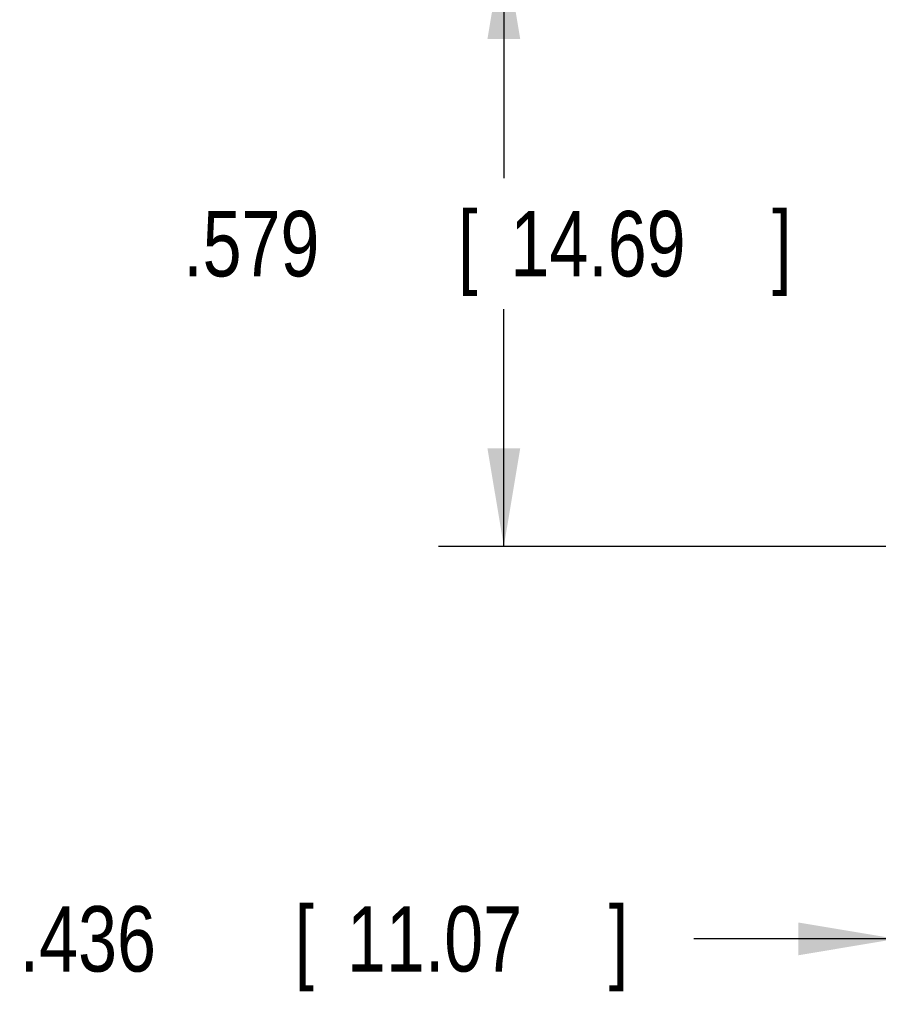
# Model space of a CAD drawing. Header units: inches. Extents: x 0 to 34, y 0 to 22.
# Tile 12 of 21: x 25.9 to 27.5, y 6.4 to 8.3. Entities that reach past the tile are written whole.
import ezdxf

# ---------------------------------------------------------------- set-up
doc = ezdxf.new("R2010")
doc.units = ezdxf.units.IN
doc.header["$LTSCALE"] = 1.87
doc.header["$MEASUREMENT"] = 0
doc.layers.get('0').update_dxf_attribs({"linetype": 'CONTINUOUS'})
doc.layers.add('DIMENSIONS', color=7, linetype='CONTINUOUS')
doc.styles.get("Standard").update_dxf_attribs({"font": 'txt', "width": 0.8})
doc.dimstyles.new('DIMSTYLE_1', dxfattribs={"dimtxt": 0.125, "dimasz": 0.1875, "dimexe": 0.18, "dimexo": 0.0625, "dimgap": 0.09, "dimtad": 0, "dimtih": 1, "dimtoh": 1, "dimdec": 3, "dimlfac": 0.5, "dimzin": 4, "dimdsep": 46, "dimtxsty": 'STANDARD', "dimblk": '_FILLED', "dimblk1": '_FILLED', "dimblk2": '_FILLED', "dimcen": 0.09, "dimadec": 0, "dimazin": 0, "dimtp": 0.01, "dimtm": 0.01, "dimtfac": 1, "dimtdec": 3, "dimtofl": 0, "dimtmove": 0, "dimatfit": 3, "dimldrblk": '_FILLED', "dimfxl": 1, "dimtolj": 1, "dimtzin": 4, "dimarcsym": 0})

# ---------------------------------------------------------------- blocks, each defined once
blk = doc.blocks.new('_FILLED')
at = {"color": 0, "linetype": 'BYBLOCK'}
blk.add_solid([(0, 0), (-1, 0.167), (-1, -0.167)], dxfattribs=at)
blk = doc.blocks.new('*D7')
at = {"layer": 'DIMENSIONS', "color": 2, "linetype": 'CONTINUOUS'}
for p, q in [((28.2819, 8.4567), (26.6876, 8.4567)), ((26.8126, 8.4567), (26.8126, 8.0032)), ((26.8126, 7.2997), (26.8126, 7.7532)), ((27.7008, 7.2997), (26.6876, 7.2997))]:
    blk.add_line(p, q, dxfattribs=at)
at = {"layer": 'DIMENSIONS', "color": 2, "linetype": 'CONTINUOUS', "xscale": 0.1875, "yscale": 0.1875, "zscale": 0.1875}
for p, rotation in [((26.8126, 8.4567), 90), ((26.8126, 7.2997), 270)]:
    blk.add_blockref('_FILLED', p, dxfattribs=dict(at, rotation=rotation))
at = {"layer": 'DIMENSIONS', "color": 2, "linetype": 'CONTINUOUS', "width": 0.8}
for s, p in [('.579', (26.2001, 7.8157)), ('[', (26.7251, 7.8157)), ('14.69', (26.8251, 7.8157)), (']', (27.3251, 7.8157))]:
    blk.add_text(s, height=0.125, dxfattribs=at).set_placement(p)
blk = doc.blocks.new('*D9')
at = {"layer": 'DIMENSIONS', "color": 2, "linetype": 'CONTINUOUS'}
for p, q in [((28.4346, 8.304), (28.4346, 6.4247)), ((27.5626, 7.7946), (27.5626, 6.4247)), ((27.5626, 6.5497), (27.1754, 6.5497)), ((28.4346, 6.5497), (28.7946, 6.5497))]:
    blk.add_line(p, q, dxfattribs=at)
at = {"layer": 'DIMENSIONS', "color": 2, "linetype": 'CONTINUOUS', "xscale": 0.1875, "yscale": 0.1875, "zscale": 0.1875}
blk.add_blockref('_FILLED', (27.5626, 6.5497), dxfattribs=at)
at = {"layer": 'DIMENSIONS', "color": 2, "linetype": 'CONTINUOUS', "xscale": 0.1875, "yscale": 0.1875, "zscale": 0.1875, "rotation": 180}
blk.add_blockref('_FILLED', (28.4346, 6.5497), dxfattribs=at)
at = {"layer": 'DIMENSIONS', "color": 2, "linetype": 'CONTINUOUS', "width": 0.8}
for s, p in [('.436', (25.8879, 6.4872)), ('[', (26.4129, 6.4872)), ('11.07', (26.5129, 6.4872)), (']', (27.0129, 6.4872))]:
    blk.add_text(s, height=0.125, dxfattribs=at).set_placement(p)

msp = doc.modelspace()

# ---------------------------------------------------------------- dimensions: what is measured, and where the dimension line sits
at = {"layer": 'DIMENSIONS', "color": 2, "linetype": 'CONTINUOUS'}
for base, p1, p2, angle, picture, middle in [((26.81256824, 8.4566529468), (27.7008469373, 7.2996529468), (28.2818683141, 8.4566529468), 90, '*D7', (26.81256824, 7.8781529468)), ((27.5626, 6.5497), (28.4346, 8.304), (27.5626, 7.7946), 180, '*D9', (26.5004, 6.5497))]:
    dim = msp.add_linear_dim(base=base, p1=p1, p2=p2, angle=angle, dimstyle='DIMSTYLE_1', dxfattribs=at)
    dim.commit()
    dim.dimension.update_dxf_attribs({"geometry": picture, "text_midpoint": middle, "dimtype": 160})

doc.saveas('drawing.dxf')
